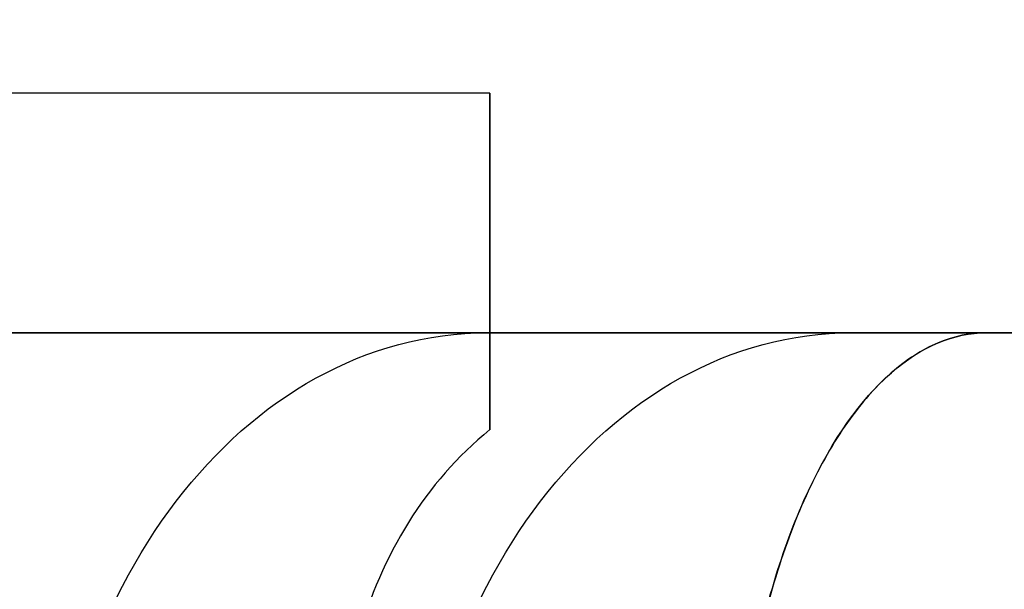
# Model space of a CAD drawing. Header units: millimetres. Extents: x -659 to 534, y -17 to 14.
# Tile 224 of 256: x 462.53 to 465.61, y -4.1 to -2.32. Entities that reach past the tile are written whole.
import ezdxf

# ---------------------------------------------------------------- set-up
doc = ezdxf.new("R2010")
doc.units = ezdxf.units.MM
doc.layers.add('METAL NEGRO', color=7, linetype='Continuous')

msp = doc.modelspace()

# ---------------------------------------------------------------- linework, layer by layer
at = {"layer": 'METAL NEGRO'}
for p, q in [((464, -2.5516, 14.0111), (464, -3.2979, 14.0111)), ((464, -3.0745, 12.4625), (464, -3.0745, 15.858)), ((461.7118, -3.2979, 16.1603), (466.5277, -3.2979, 16.1603)), ((464.6451, -3.2979, 19.6561), (464.6451, -3.2979, 12.6644))]:
    msp.add_line(p, q, dxfattribs=at)
at = {"layer": 'METAL NEGRO', "extrusion": (-1, 0, 0)}
for start, end in [(138.5904, 180), (180, 229.5407)]:
    msp.add_arc((5.5479, 14.1603, -464), 3, start, end, dxfattribs=at)
at = {"layer": 'METAL NEGRO', "extrusion": (-0.642788, -5.68434e-14, -0.766044)}
msp.add_arc((5.0979, -343.3041, -312.71), 1.8, 90, 180, dxfattribs=at)
at = {"layer": 'METAL NEGRO', "extrusion": (0.642788, -1.7053e-13, -0.766044)}
msp.add_arc((-5.0979, 364.0793, 289.7266), 1.8, 270, 360, dxfattribs=at)
at = {"layer": 'METAL NEGRO', "extrusion": (0, 1, 0)}
msp.add_arc((-455.25, 16.1603, -3.2979), 11.2777, 156.03481, 203.96519, dxfattribs=at)
at = {"layer": 'METAL NEGRO'}
for points, weights, degree in [([(455.25, 5.9521, 16.1603), (464.6823, 5.9521, 16.1603), (466.5277, -3.2979, 16.1603)], [1, 0.746414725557, 0.931934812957], 2), ([(464, -3.6011, 11.8777), (464, -3.4019, 12.3415), (464, -3.2979, 12.8754), (464, -3.2979, 13.4332)], [1, 0.971301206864, 0.971301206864, 1], 3)]:
    msp.add_rational_spline(points, weights, degree=degree, dxfattribs=at)
for points in [[(464, -2.5479, 14.1603), (455.25, -2.5479, 14.1603)], [(461.6986, -3.2979, 16.1446), (464, -3.2979, 16.1446)], [(465.5555, -3.2979, 20.7411), (461.6986, -3.2979, 16.1446)], [(464, -3.2979, 13.4332), (464, -3.2979, 16.1446)], [(464, -3.2979, 13.4332), (465.5555, -3.2979, 11.5794)]]:
    msp.add_open_spline(points, degree=1, dxfattribs=at)
for points, knots in [([(464.7665, -5.0979, 22.601), (464.7632, -4.9716, 22.5971), (464.7663, -4.8456, 22.5799), (464.7844, -4.6042, 22.5219), (464.7992, -4.4877, 22.4812), (464.8401, -4.2633, 22.3769), (464.8659, -4.1571, 22.3137), (464.9256, -3.9628, 22.1716), (464.9596, -3.8736, 22.092), (465.074, -3.6293, 21.8278), (465.1615, -3.5071, 21.6294), (465.3536, -3.3392, 21.1954), (465.4532, -3.2979, 20.9712), (465.5555, -3.2979, 20.7411)], [0, 0, 0, 0, 0.375838, 0.375838, 0.751676, 0.751676, 1.127515, 1.127515, 1.503353, 1.503353, 2.255029, 2.255029, 3.006706, 3.006706, 3.006706, 3.006706]), ([(465.5555, -3.2979, 11.5794), (465.5045, -3.2979, 11.4646), (465.454, -3.3084, 11.351), (465.3542, -3.3502, 11.1263), (465.3046, -3.3819, 11.0144), (465.2095, -3.4652, 10.7995), (465.1638, -3.5167, 10.6961), (465.0765, -3.6403, 10.4975), (465.0349, -3.7126, 10.4024), (464.922, -3.9543, 10.1415), (464.8599, -4.1539, 9.9943), (464.7992, -4.4884, 9.8392), (464.7841, -4.6075, 9.7976), (464.7662, -4.8487, 9.7401), (464.7632, -4.9719, 9.7234), (464.7665, -5.0979, 9.7195)], [0, 0, 0, 0, 0.37557, 0.37557, 0.75114, 0.75114, 1.12671, 1.12671, 1.502279, 1.502279, 2.253419, 2.253419, 2.628989, 2.628989, 3.004559, 3.004559, 3.004559, 3.004559]), ([(464, -3.6011, 11.8777), (463.8968, -3.6845, 11.8066), (463.8135, -3.7814, 11.7319), (463.6763, -4.0015, 11.5861), (463.6235, -4.1242, 11.5157), (463.5479, -4.3831, 11.3919), (463.5244, -4.5224, 11.3371), (463.5058, -4.805, 11.2499), (463.5103, -4.9507, 11.2165), (463.529, -5.0979, 11.1942)], [-1.791233, -1.791233, -1.791233, -1.791233, -1.343424, -1.343424, -0.895616, -0.895616, -0.447808, -0.447808, 0, 0, 0, 0])]:
    msp.add_open_spline(points, degree=3, knots=knots, dxfattribs=at)

doc.saveas('drawing.dxf')
